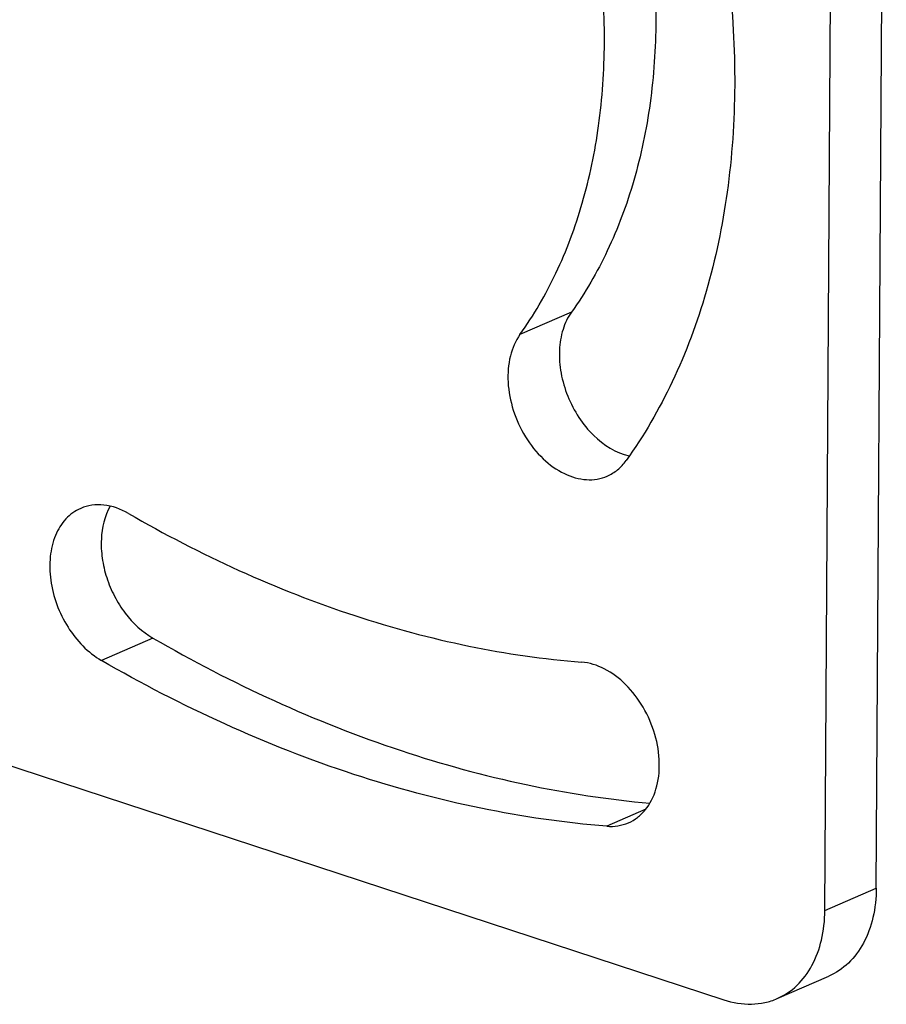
# Model space of a CAD drawing. Header units: millimetres. Extents: x 122 to 339, y 94 to 283.
# Tile 19 of 22: x 271 to 304, y 149 to 186. Entities that reach past the tile are written whole.
import ezdxf

# ---------------------------------------------------------------- set-up
doc = ezdxf.new("R2010")
doc.units = ezdxf.units.MM
doc.header["$LTSCALE"] = 32.67
doc.layers.add('00_COMPONENTS', color=7, linetype='CONTINUOUS')

msp = doc.modelspace()

# ---------------------------------------------------------------- linework, layer by layer
at = {"layer": '00_COMPONENTS'}
for p, q in [((303.26, 153.503), (303.64, 213.704)), ((301.309, 152.654), (301.689, 212.855)), ((291.701, 175.349), (289.75, 174.5)), ((275.829, 162.987), (273.879, 162.138)), ((265.953, 159.616), (297.481, 149.27)), ((294.518, 156.494), (293.039, 155.851)), ((301.309, 152.654), (303.26, 153.503)), ((299.506, 149.316), (301.456, 150.165))]:
    msp.add_line(p, q, dxfattribs=at)
for points, knots in [([(293.97, 200.796), (295.246, 198.127), (296.73, 193.929), (297.735, 188.198), (297.977, 183.994), (297.704, 179.954), (296.92, 176.168), (295.642, 172.725), (294.446, 170.658), (293.774, 169.719)], [0, 0, 0, 0, 0.273509, 0.407314, 0.537119, 0.661806, 0.780613, 0.893249, 1, 1, 1, 1]), ([(291.854, 199.519), (292.846, 197.443), (294.365, 193.15), (295.046, 187.573), (294.758, 183.309), (294.149, 180.365), (293.154, 177.686), (292.224, 176.079), (291.701, 175.349)], [0, 0, 0, 0, 0.273634, 0.536911, 0.661653, 0.780514, 0.893202, 1, 1, 1, 1]), ([(289.75, 174.5), (290.273, 175.23), (291.204, 176.838), (292.198, 179.516), (292.807, 182.46), (293.095, 186.724), (292.414, 192.301), (290.895, 196.594), (289.903, 198.671)], [0, 0, 0, 0, 0.106798, 0.219486, 0.338347, 0.463089, 0.726366, 1, 1, 1, 1]), ([(291.701, 175.349), (291.56, 175.151), (291.338, 174.681), (291.213, 173.883), (291.28, 173.019), (291.533, 172.153), (291.954, 171.347), (292.657, 170.477), (293.386, 170.009), (293.891, 169.893)], [0, 0, 0, 0, 0.109187, 0.229663, 0.360052, 0.496429, 0.633594, 0.766181, 1, 1, 1, 1]), ([(289.75, 174.5), (289.578, 174.259), (289.326, 173.662), (289.254, 172.662), (289.458, 171.607), (289.915, 170.61), (290.577, 169.775), (291.376, 169.193), (292.119, 168.973), (292.68, 169.001), (292.938, 169.077), (293.059, 169.129)], [0, 0, 0, 0, 0.11402, 0.242065, 0.380686, 0.52274, 0.660046, 0.785886, 0.897653, 0.949546, 1, 1, 1, 1]), ([(293.059, 169.129), (293.199, 169.191), (293.468, 169.357), (293.681, 169.59), (293.774, 169.719)], [0, 0, 0, 0, 0.49081, 1, 1, 1, 1]), ([(274.9, 167.714), (274.615, 167.879), (274.147, 168.052), (273.516, 168.046), (273.226, 167.965), (273.093, 167.906)], [0, 0, 0, 0, 0.525805, 0.766914, 1, 1, 1, 1]), ([(273.093, 167.906), (272.883, 167.815), (272.485, 167.526), (272.088, 166.871), (271.9, 166.061), (271.925, 165.163), (272.159, 164.247), (272.702, 163.136), (273.363, 162.436), (273.879, 162.138)], [0, 0, 0, 0, 0.100285, 0.208415, 0.328418, 0.459762, 0.598556, 0.739082, 1, 1, 1, 1]), ([(274.216, 167.989), (274.001, 167.616), (273.84, 166.93), (273.889, 166.007), (274.06, 165.272), (274.356, 164.566), (274.879, 163.735), (275.422, 163.222), (275.829, 162.987)], [0, 0, 0, 0, 0.226238, 0.353012, 0.485432, 0.620055, 0.753118, 1, 1, 1, 1]), ([(274.9, 167.714), (277.621, 166.144), (281.869, 164.19), (287.743, 162.61), (290.655, 162.188), (292.091, 162.073)], [0, 0, 0, 0, 0.517176, 0.762642, 1, 1, 1, 1]), ([(275.829, 162.987), (278.813, 161.265), (283.47, 159.115), (289.908, 157.351), (293.101, 156.865), (294.678, 156.726)], [0, 0, 0, 0, 0.516921, 0.762463, 1, 1, 1, 1]), ([(293.039, 155.851), (291.437, 155.979), (288.193, 156.45), (281.645, 158.21), (276.911, 160.388), (273.879, 162.138)], [0, 0, 0, 0, 0.237358, 0.482824, 1, 1, 1, 1]), ([(293.862, 155.982), (293.984, 156.035), (294.219, 156.174), (294.626, 156.574), (294.971, 157.283), (295.08, 158.283), (294.905, 159.352), (294.465, 160.374), (293.809, 161.239), (293.007, 161.851), (292.387, 162.049), (292.091, 162.073)], [0, 0, 0, 0, 0.050566, 0.102616, 0.214899, 0.341485, 0.479493, 0.621864, 0.760162, 0.887226, 1, 1, 1, 1]), ([(293.039, 155.851), (293.18, 155.839), (293.463, 155.848), (293.736, 155.927), (293.862, 155.982)], [0, 0, 0, 0, 0.507493, 1, 1, 1, 1]), ([(303.26, 153.503), (303.257, 153.128), (303.181, 152.406), (302.827, 151.421), (302.251, 150.636), (301.73, 150.284), (301.456, 150.165)], [0, 0, 0, 0, 0.28123, 0.539371, 0.776229, 1, 1, 1, 1]), ([(299.506, 149.316), (299.779, 149.435), (300.301, 149.787), (300.877, 150.573), (301.231, 151.557), (301.307, 152.279), (301.309, 152.654)], [0, 0, 0, 0, 0.223771, 0.460629, 0.71877, 1, 1, 1, 1]), ([(297.481, 149.27), (297.818, 149.159), (298.348, 149.069), (299.034, 149.148), (299.354, 149.25), (299.506, 149.316)], [0, 0, 0, 0, 0.515873, 0.760243, 1, 1, 1, 1])]:
    msp.add_open_spline(points, degree=3, knots=knots, dxfattribs=at)

doc.saveas('drawing.dxf')
